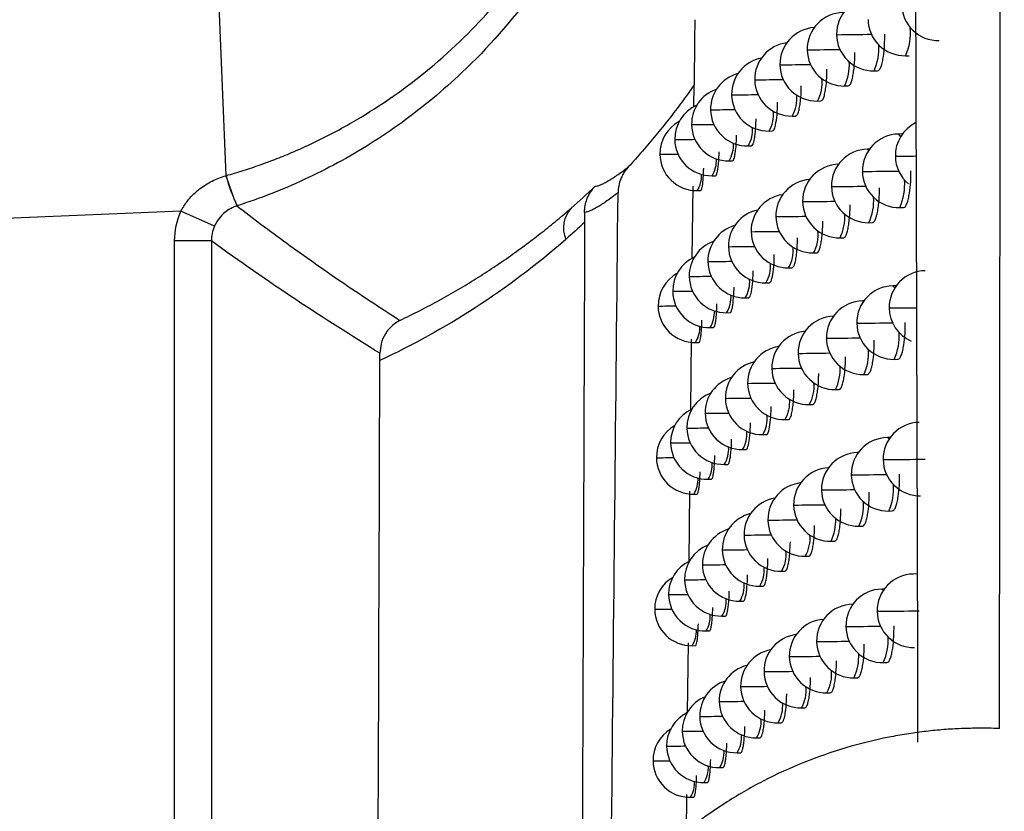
# Model space of a CAD drawing. Header units: millimetres. Extents: x 25 to 1229, y -261 to 1180.
# Tile 89 of 224: x 348 to 362, y 315 to 325. Entities that reach past the tile are written whole.
import ezdxf

# ---------------------------------------------------------------- set-up
doc = ezdxf.new("R2010")
doc.units = ezdxf.units.MM

msp = doc.modelspace()

# ---------------------------------------------------------------- linework, layer by layer
at = {"color": 7, "linetype": 'Continuous', "lineweight": 25}
for p, q in [((351.222, 323.235), (351.121, 325.684)), ((359.128, 324.946), (359.118, 324.946)), ((360.454, 324.865), (360.502, 324.865)), ((358.756, 324.741), (358.748, 324.741)), ((360.026, 324.659), (360.075, 324.66)), ((357.578, 324.167), (357.581, 324.468)), ((357.581, 324.468), (357.581, 324.468)), ((358.412, 324.537), (358.405, 324.537)), ((358.097, 324.333), (358.091, 324.333)), ((359.627, 324.454), (359.675, 324.454)), ((359.256, 324.249), (359.305, 324.25)), ((357.81, 324.13), (357.805, 324.131)), ((357.551, 323.928), (357.547, 323.928)), ((358.914, 324.045), (358.962, 324.045)), ((358.6, 323.841), (358.648, 323.842)), ((360.41, 323.801), (360.359, 323.8)), ((357.321, 323.726), (357.318, 323.727)), ((357.118, 323.525), (357.116, 323.525)), ((358.314, 323.638), (358.362, 323.638)), ((359.964, 323.595), (359.939, 323.594)), ((358.056, 323.435), (358.104, 323.436)), ((357.827, 323.233), (357.873, 323.233)), ((357.556, 322.109), (357.567, 323.09)), ((357.625, 323.031), (357.671, 323.032)), ((359.065, 322.882), (359.056, 322.882)), ((350.607, 322.75), (346.013, 322.562)), ((351.065, 322.549), (350.607, 322.75)), ((360.377, 322.8), (360.425, 322.801)), ((358.7, 322.677), (358.692, 322.677)), ((359.957, 322.595), (360.005, 322.596)), ((358.363, 322.473), (358.356, 322.473)), ((350.522, 285.046), (350.522, 322.347)), ((351.022, 322.347), (350.522, 322.347)), ((351.022, 322.347), (351.022, 285.546)), ((359.565, 322.39), (359.613, 322.39)), ((358.054, 322.27), (358.048, 322.27)), ((359.201, 322.185), (359.249, 322.186)), ((357.772, 322.067), (357.768, 322.067)), ((358.865, 321.981), (358.913, 321.982)), ((357.519, 321.865), (357.515, 321.865)), ((357.293, 321.663), (357.29, 321.663)), ((358.557, 321.777), (358.605, 321.778)), ((360.328, 321.738), (360.283, 321.737)), ((358.277, 321.574), (358.324, 321.575)), ((359.888, 321.532), (359.87, 321.531)), ((357.094, 321.462), (357.092, 321.462)), ((358.024, 321.371), (358.071, 321.372)), ((357.799, 321.169), (357.845, 321.17)), ((357.535, 320.051), (357.545, 321.011)), ((359.39, 321.024), (359.379, 321.024)), ((357.601, 320.968), (357.647, 320.968)), ((359.004, 320.819), (358.995, 320.819)), ((360.301, 320.737), (360.349, 320.738)), ((358.645, 320.614), (358.638, 320.614)), ((359.888, 320.532), (359.937, 320.532)), ((358.314, 320.41), (358.308, 320.41)), ((359.504, 320.327), (359.552, 320.327)), ((358.011, 320.207), (358.006, 320.207)), ((359.146, 320.122), (359.195, 320.123)), ((357.735, 320.004), (357.731, 320.004)), ((358.817, 319.918), (358.865, 319.919)), ((357.486, 319.802), (357.483, 319.802)), ((358.514, 319.714), (358.564, 319.715)), ((360.246, 319.675), (360.208, 319.675)), ((357.265, 319.601), (357.262, 319.601)), ((358.239, 319.511), (358.287, 319.512)), ((357.071, 319.4), (357.069, 319.4)), ((359.813, 319.469), (359.803, 319.469)), ((357.992, 319.309), (358.039, 319.31)), ((357.771, 319.107), (357.818, 319.108)), ((357.514, 317.993), (357.524, 318.947)), ((357.578, 318.905), (357.624, 318.906)), ((359.322, 318.962), (359.312, 318.962)), ((358.943, 318.757), (358.934, 318.757)), ((360.226, 318.675), (360.274, 318.676)), ((358.591, 318.552), (358.584, 318.553)), ((359.821, 318.469), (359.87, 318.47)), ((358.267, 318.349), (358.26, 318.349)), ((359.443, 318.265), (359.492, 318.265)), ((357.969, 318.145), (357.964, 318.146)), ((359.093, 318.06), (359.141, 318.061)), ((357.698, 317.943), (357.694, 317.943)), ((358.769, 317.856), (358.817, 317.857)), ((360.61, 317.82), (360.56, 317.819)), ((357.455, 317.741), (357.451, 317.741)), ((358.473, 317.653), (358.521, 317.654)), ((357.238, 317.539), (357.235, 317.539)), ((360.165, 317.614), (360.135, 317.614)), ((358.203, 317.45), (358.251, 317.451)), ((359.74, 317.408), (359.737, 317.408)), ((357.048, 317.339), (357.046, 317.339)), ((357.96, 317.247), (358.007, 317.248)), ((357.744, 317.045), (357.791, 317.046)), ((357.493, 315.934), (357.503, 316.884)), ((357.555, 316.844), (357.601, 316.845)), ((359.256, 316.901), (359.246, 316.901)), ((358.883, 316.696), (358.875, 316.696)), ((360.153, 316.614), (360.201, 316.615)), ((358.538, 316.492), (358.531, 316.492)), ((359.755, 316.408), (359.803, 316.409)), ((358.219, 316.288), (358.213, 316.288)), ((359.384, 316.204), (359.432, 316.205)), ((357.928, 316.085), (357.923, 316.085)), ((359.04, 315.999), (359.088, 316)), ((357.662, 315.882), (357.658, 315.883)), ((358.722, 315.796), (358.771, 315.796)), ((357.423, 315.681), (357.42, 315.681)), ((358.431, 315.592), (358.479, 315.593)), ((357.211, 315.479), (357.208, 315.479)), ((358.167, 315.389), (358.214, 315.39)), ((357.025, 315.278), (357.023, 315.278)), ((357.929, 315.187), (357.976, 315.188)), ((357.717, 314.985), (357.764, 314.986)), ((357.476, 314.225), (357.482, 314.822)), ((357.532, 314.784), (357.578, 314.785))]:
    msp.add_line(p, q, dxfattribs=at)
at = {"color": 7, "linetype": 'Continuous', "lineweight": 25, "flags": 128}
for points in [[(359.528, 325.151), (359.517, 325.151), (359.517, 325.151)], [(360.359, 323.8), (360.359, 323.8), (360.387, 323.763)], [(359.939, 323.594), (359.939, 323.594), (359.955, 323.583)], [(360.33, 323.499), (360.316, 323.499), (360.316, 323.499)], [(359.88, 323.293), (359.868, 323.293), (359.868, 323.293)], [(359.458, 323.087), (359.448, 323.087), (359.448, 323.087)], [(360.283, 321.737), (360.283, 321.737), (360.308, 321.708)], [(359.87, 321.531), (359.871, 321.531), (359.883, 321.525)], [(360.246, 321.436), (360.232, 321.436), (360.232, 321.436)], [(359.804, 321.229), (359.792, 321.23), (359.792, 321.23)], [(360.208, 319.675), (360.208, 319.675), (360.23, 319.653)], [(359.803, 319.469), (359.803, 319.469), (359.811, 319.467)], [(360.163, 319.373), (360.15, 319.373), (360.15, 319.373)], [(359.729, 319.167), (359.717, 319.167), (359.717, 319.167)], [(360.135, 317.614), (360.135, 317.614), (360.153, 317.598)], [(359.737, 317.408), (359.737, 317.408), (359.74, 317.408)], [(360.081, 317.312), (360.069, 317.312), (360.069, 317.312)], [(359.655, 317.106), (359.644, 317.106), (359.644, 317.106)]]:
    msp.add_lwpolyline(points, dxfattribs=at)
at = {"color": 7, "linetype": 'Continuous', "lineweight": 25}
for centre, radius, start, end in [((360.017, 325.159), 0.5, 91.0216, 180.8489), ((360.901, 325.571), 0.5, 180.7842, 271.0216), ((359.618, 324.953), 0.5, 91.0216, 180.8634), ((360.445, 325.365), 0.5, 180.8225, 271.0216), ((359.247, 324.749), 0.5, 93.8665, 180.8658), ((360.017, 325.159), 0.5, 180.8489, 271.0216), ((359.005, 387.392), 62.243, 270.48131, 270.90649), ((359.758, 325.179), 0.764, 335.6598, 5.2482), ((358.905, 324.545), 0.5, 97.3352, 180.8561), ((359.37, 324.96), 0.722, 335.341, 4.1332), ((359.618, 324.953), 0.5, 180.8634, 271.0216), ((358.58, 387.033), 62.09, 270.50526, 270.90634), ((358.591, 324.341), 0.5, 100.9905, 180.8342), ((359.247, 324.749), 0.5, 180.8658, 271.0216), ((358.181, 387.636), 62.897, 270.52315, 270.89429), ((359.005, 324.743), 0.686, 335.0285, 3.1126), ((358.305, 324.138), 0.5, 104.8734, 180.8001), ((358.905, 324.545), 0.5, 180.8561, 271.0216), ((357.809, 389.268), 64.733, 270.53433, 270.87086), ((358.839, 324.493), 0.483, 329.7103, 7.1806), ((358.047, 323.935), 0.5, 109.0318, 180.7537), ((358.591, 324.341), 0.5, 180.8342, 271.0216), ((357.624, 378.483), 54.152, 270.5006, 270.874), ((358.517, 324.279), 0.461, 329.4495, 6.2658), ((357.818, 323.733), 0.5, 113.5206, 180.6949), ((358.305, 324.138), 0.5, 180.8001, 271.0216), ((357.311, 381.327), 57.199, 270.4995, 270.8258), ((358.221, 324.067), 0.441, 329.1968, 5.416), ((357.616, 323.531), 0.5, 118.4018, 180.6238), ((358.047, 323.935), 0.5, 180.7537, 271.0216), ((357.023, 385.682), 61.756, 270.48999, 270.76684), ((360.816, 323.506), 0.5, 116.8495, 180.7973), ((357.951, 323.856), 0.424, 328.953, 4.633), ((360.368, 323.3), 0.5, 91.0216, 180.8325), ((357.818, 323.733), 0.5, 180.6949, 271.0216), ((356.83, 385.101), 61.377, 270.45778, 270.71076), ((357.707, 323.647), 0.409, 328.7219, 3.9183), ((357.616, 323.531), 0.5, 180.6238, 271.0216), ((356.593, 393.47), 69.947, 270.43007, 270.62952), ((359.948, 323.095), 0.5, 91.0216, 180.8561), ((357.489, 323.44), 0.396, 328.5078, 3.2755), ((359.556, 322.889), 0.5, 91.0216, 180.868), ((360.816, 323.506), 0.5, 180.7973, 229.73), ((360.126, 357.941), 34.442, 270.3389, 270.7719), ((360.368, 323.3), 0.5, 180.8325, 271.0216), ((359.374, 386.12), 62.83, 270.46139, 270.90044), ((354.207, 324.091), 3.108, 196.0147, 204.0796), ((354.2, 324.091), 3.099, 196.0304, 204.1169), ((357.297, 323.233), 0.385, 328.3146, 2.71), ((359.192, 322.685), 0.5, 94.6837, 180.8679), ((359.692, 323.111), 0.751, 335.5688, 4.9214), ((359.948, 323.095), 0.5, 180.8561, 271.0216), ((358.929, 385.014), 61.93, 270.4894, 270.90994), ((358.856, 322.481), 0.5, 98.1414, 180.856), ((359.556, 322.889), 0.5, 180.868, 271.0216), ((358.511, 384.856), 61.977, 270.51193, 270.90733), ((359.31, 322.893), 0.712, 335.2564, 3.8506), ((356.2, 322.526), 0.394, 137.119, 203.5029), ((358.548, 322.277), 0.5, 101.7885, 180.8321), ((359.192, 322.685), 0.5, 180.8679, 271.0216), ((358.119, 385.642), 62.967, 270.52837, 270.89314), ((358.951, 322.677), 0.678, 334.9499, 2.8658), ((358.268, 322.074), 0.5, 105.6655, 180.7962), ((358.856, 322.481), 0.5, 180.856, 271.0216), ((357.753, 387.454), 64.984, 270.53807, 270.86789), ((358.789, 322.426), 0.478, 329.647, 6.9551), ((358.015, 321.871), 0.5, 109.8194, 180.7482), ((358.548, 322.277), 0.5, 180.8321, 271.0216), ((357.576, 376.663), 54.396, 270.5033, 270.869), ((358.472, 322.213), 0.456, 329.3917, 6.0687), ((357.79, 321.669), 0.5, 114.3042, 180.6881), ((358.268, 322.074), 0.5, 180.7962, 271.0216), ((357.269, 379.681), 57.616, 270.50085, 270.81944), ((358.181, 322.002), 0.438, 329.1448, 5.2452), ((360.732, 321.443), 0.5, 91.0216, 180.8096), ((357.592, 321.467), 0.5, 119.1798, 180.6159), ((358.015, 321.871), 0.5, 180.7482, 271.0216), ((356.985, 384.251), 62.389, 270.48991, 270.7594), ((357.916, 321.791), 0.421, 328.9065, 4.4874), ((357.79, 321.669), 0.5, 180.6881, 271.0216), ((356.798, 383.798), 62.137, 270.45654, 270.70221), ((360.292, 321.237), 0.5, 91.0216, 180.8419), ((357.676, 321.583), 0.407, 328.6817, 3.7963), ((359.879, 321.031), 0.5, 91.0216, 180.8627), ((357.592, 321.467), 0.5, 180.6159, 271.0216), ((356.564, 392.545), 71.085, 270.42745, 270.62034), ((357.463, 321.375), 0.394, 328.4741, 3.1758), ((360.732, 321.443), 0.5, 180.8096, 246.4164), ((359.953, 365.387), 43.952, 270.3815, 270.8404), ((359.495, 320.826), 0.5, 92.2051, 180.872), ((357.275, 321.169), 0.384, 328.2874, 2.6314), ((359.137, 320.622), 0.5, 95.4954, 180.8696), ((360.292, 321.237), 0.5, 180.8419, 271.0216), ((359.292, 383.571), 62.344, 270.47053, 270.90601), ((359.879, 321.031), 0.5, 180.8627, 271.0216), ((358.855, 382.689), 61.667, 270.49716, 270.91279), ((359.628, 321.044), 0.74, 335.4799, 4.6093), ((358.808, 320.418), 0.5, 98.943, 180.8555), ((359.251, 320.826), 0.702, 335.1736, 3.5792), ((359.495, 320.826), 0.5, 180.872, 271.0216), ((358.444, 382.723), 61.907, 270.51827, 270.90782), ((358.506, 320.214), 0.5, 102.5825, 180.8297), ((359.137, 320.622), 0.5, 180.8696, 271.0216), ((358.058, 383.687), 63.075, 270.53326, 270.89159), ((358.897, 320.611), 0.67, 334.8732, 2.6278), ((358.231, 320.011), 0.5, 106.454, 180.792), ((358.808, 320.418), 0.5, 180.8555, 271.0216), ((357.855, 372.856), 52.447, 270.502, 270.9041), ((358.739, 320.361), 0.472, 329.5852, 6.7374), ((357.983, 319.809), 0.5, 110.6038, 180.7425), ((358.506, 320.214), 0.5, 180.8297, 271.0216), ((357.528, 374.874), 54.669, 270.5058, 270.8638), ((358.428, 320.149), 0.452, 329.3354, 5.8782), ((357.762, 319.607), 0.5, 115.0846, 180.6811), ((358.231, 320.011), 0.5, 180.792, 271.0216), ((357.226, 378.068), 58.066, 270.50192, 270.81286), ((358.142, 319.937), 0.434, 329.0942, 5.0801), ((357.569, 319.405), 0.5, 119.9543, 180.6079), ((357.983, 319.809), 0.5, 180.7425, 271.0216), ((356.948, 382.86), 63.06, 270.48958, 270.75177), ((360.65, 319.381), 0.5, 91.0216, 180.8211), ((357.882, 319.728), 0.418, 328.8614, 4.347), ((360.217, 319.175), 0.5, 91.0216, 180.8505), ((357.762, 319.607), 0.5, 180.6811, 271.0216), ((356.765, 382.539), 62.94, 270.45507, 270.69352), ((357.647, 319.519), 0.404, 328.6428, 3.6788), ((357.569, 319.405), 0.5, 180.6079, 271.0216), ((356.535, 391.682), 72.284, 270.42461, 270.61105), ((359.812, 318.969), 0.5, 91.0216, 180.8687), ((360.65, 319.381), 0.5, 180.8211, 271.0216), ((359.626, 387.007), 67.635, 270.45437, 270.9294), ((357.437, 319.312), 0.392, 328.4416, 3.08), ((359.434, 318.764), 0.5, 93.0236, 180.8754), ((357.253, 319.106), 0.382, 328.2613, 2.5561), ((360.217, 319.175), 0.5, 180.8505, 271.0216), ((359.211, 381.084), 61.919, 270.47934, 270.91089), ((359.084, 318.56), 0.5, 96.3017, 180.8707), ((359.563, 318.978), 0.729, 335.3931, 4.3107), ((358.76, 318.356), 0.5, 99.74, 180.8546), ((359.812, 318.969), 0.5, 180.8687, 271.0216), ((358.781, 380.412), 61.453, 270.50459, 270.91508), ((359.434, 318.764), 0.5, 180.8754, 271.0216), ((358.377, 380.631), 61.877, 270.52428, 270.90783), ((359.192, 318.761), 0.693, 335.0928, 3.3181), ((358.464, 318.153), 0.5, 103.3727, 180.8268), ((358.844, 318.547), 0.662, 334.7981, 2.3983), ((359.084, 318.56), 0.5, 180.8707, 271.0216), ((357.998, 381.77), 63.221, 270.53784, 270.88963), ((358.194, 317.95), 0.5, 107.2392, 180.7875), ((358.76, 318.356), 0.5, 180.8546, 271.0216), ((357.802, 370.944), 52.598, 270.5056, 270.9), ((358.69, 318.297), 0.467, 329.5249, 6.5271), ((357.951, 317.747), 0.5, 111.3851, 180.7366), ((358.464, 318.153), 0.5, 180.8268, 271.0216), ((357.482, 373.116), 54.972, 270.5079, 270.8582), ((358.384, 318.085), 0.448, 329.2805, 5.6942), ((357.735, 317.545), 0.5, 115.8616, 180.6739), ((358.194, 317.95), 0.5, 180.7875, 271.0216), ((357.185, 376.489), 58.548, 270.50273, 270.80605), ((358.104, 317.874), 0.43, 329.0443, 4.9215), ((357.546, 317.344), 0.5, 120.7251, 180.5996), ((360.568, 317.319), 0.5, 91.0216, 180.8319), ((357.951, 317.747), 0.5, 180.7366, 271.0216), ((356.91, 381.509), 63.771, 270.489, 270.74397), ((357.848, 317.665), 0.415, 328.8176, 4.2116), ((357.735, 317.545), 0.5, 180.6739, 271.0216), ((356.733, 381.325), 63.787, 270.45337, 270.68469), ((360.144, 317.114), 0.5, 91.0216, 180.8585), ((357.617, 317.457), 0.402, 328.6052, 3.5656), ((359.746, 316.908), 0.5, 91.0216, 180.874), ((357.546, 317.344), 0.5, 180.5996, 271.0216), ((356.507, 390.884), 73.547, 270.42157, 270.60167), ((357.411, 317.25), 0.39, 328.4103, 2.988), ((360.568, 317.319), 0.5, 180.8319, 271.0216), ((359.532, 384.898), 67.588, 270.46494, 270.94068), ((359.375, 316.704), 0.5, 93.8361, 180.8784), ((360.144, 317.114), 0.5, 180.8585, 271.0216), ((359.131, 378.654), 61.551, 270.48781, 270.91513), ((357.231, 317.044), 0.381, 328.2362, 2.4841), ((359.031, 316.499), 0.5, 97.1031, 180.8714), ((359.746, 316.908), 0.5, 180.874, 271.0216), ((358.708, 378.183), 61.285, 270.51169, 270.91681), ((359.5, 316.914), 0.718, 335.3083, 4.0243), ((358.713, 316.296), 0.5, 100.5328, 180.8532), ((358.311, 378.581), 61.888, 270.52998, 270.90738), ((359.134, 316.698), 0.685, 335.0137, 3.0667), ((358.422, 316.092), 0.5, 104.1591, 180.8237), ((359.375, 316.704), 0.5, 180.8784, 271.0216), ((359.031, 316.499), 0.5, 180.8714, 271.0216), ((357.938, 379.891), 63.402, 270.54212, 270.8873), ((358.966, 316.448), 0.484, 329.7123, 7.1894), ((358.158, 315.889), 0.5, 108.021, 180.7827), ((358.713, 316.296), 0.5, 180.8532, 271.0216), ((357.751, 369.063), 52.777, 270.5088, 270.8956), ((358.641, 316.234), 0.462, 329.4661, 6.3239), ((357.92, 315.687), 0.5, 112.1631, 180.7304), ((358.422, 316.092), 0.5, 180.8237, 271.0216), ((357.435, 371.388), 55.305, 270.5099, 270.8524), ((358.341, 316.023), 0.444, 329.227, 5.5165), ((357.708, 315.485), 0.5, 116.6354, 180.6666), ((358.158, 315.889), 0.5, 180.7827, 271.0216), ((357.143, 374.944), 59.064, 270.50328, 270.79903), ((358.065, 315.812), 0.427, 328.9959, 4.7682), ((357.523, 315.284), 0.5, 121.4922, 180.5913), ((357.92, 315.687), 0.5, 180.7304, 271.0216), ((356.874, 380.2), 64.522, 270.48818, 270.736), ((357.814, 315.603), 0.412, 328.7751, 4.081), ((357.708, 315.485), 0.5, 180.6666, 271.0216), ((356.701, 380.158), 64.681, 270.45145, 270.67574), ((357.588, 315.395), 0.4, 328.5688, 3.4567), ((357.523, 315.284), 0.5, 180.5913, 271.0216), ((356.478, 390.154), 74.878, 270.41832, 270.59219), ((357.386, 315.189), 0.389, 328.38, 2.8997), ((357.209, 314.984), 0.38, 328.2121, 2.4151)]:
    msp.add_arc(centre, radius, start, end, dxfattribs=at)
for points, knots in [([(361.732, 315.719), (361.733, 317.413), (361.737, 320.781), (361.741, 325.801), (361.745, 330.758), (361.749, 335.651), (361.753, 340.48), (361.757, 345.246), (361.76, 349.949), (361.763, 354.587), (361.767, 359.163), (361.77, 363.674), (361.772, 368.122), (361.775, 372.505), (361.778, 376.826), (361.78, 381.082), (361.782, 385.275), (361.784, 389.403), (361.786, 393.468), (361.788, 397.469), (361.79, 401.407), (361.792, 405.28), (361.794, 409.089), (361.795, 412.835), (361.796, 415.311), (361.797, 416.538)], [0, 0, 0, 0, 0.050451, 0.100269, 0.149453, 0.198002, 0.245918, 0.2932, 0.339848, 0.385862, 0.431242, 0.475988, 0.5201, 0.563579, 0.606423, 0.648633, 0.69021, 0.731153, 0.771461, 0.811136, 0.850177, 0.888583, 0.926356, 0.963495, 1, 1, 1, 1]), ([(360.623, 315.531), (360.586, 331.904), (360.513, 348.287), (360.261, 381.068), (360.08, 397.461), (359.828, 413.844)], [0, 0, 0, 0, 0.5, 0.5, 1, 1, 1, 1]), ([(351.222, 323.235), (351.299, 323.258), (351.455, 323.303), (351.685, 323.381), (351.914, 323.466), (352.139, 323.558), (352.484, 323.713), (352.915, 323.938), (353.617, 324.38), (354.397, 325.013), (355.214, 325.933), (355.857, 326.943), (356.242, 327.843), (356.45, 328.533), (356.561, 329.011), (356.639, 329.491), (356.687, 329.97), (356.693, 330.29), (356.696, 330.449)], [0, 0, 0, 0, 0.024995, 0.050016, 0.07506, 0.100125, 0.125208, 0.191529, 0.250259, 0.38126, 0.500212, 0.629221, 0.750005, 0.801114, 0.851564, 0.90146, 0.950904, 1, 1, 1, 1]), ([(356.923, 330.449), (356.922, 330.362), (356.92, 330.184), (356.907, 329.917), (356.884, 329.646), (356.852, 329.371), (356.809, 329.094), (356.756, 328.814), (356.692, 328.532), (356.617, 328.248), (356.457, 327.724), (356.108, 326.85), (355.426, 325.706), (354.546, 324.704), (353.764, 324.055), (353.185, 323.663), (352.741, 323.404), (352.289, 323.178), (351.834, 322.982), (351.525, 322.876), (351.372, 322.824)], [0, 0, 0, 0, 0.0261026, 0.0526243, 0.0795668, 0.1069317, 0.1347205, 0.1629345, 0.1915754, 0.2206443, 0.2501425, 0.354746, 0.5000177, 0.6448962, 0.749925, 0.801863, 0.8528376, 0.9028505, 0.9519039, 1, 1, 1, 1]), ([(360.075, 324.66), (360.083, 324.663), (360.1, 324.669), (360.122, 324.714), (360.14, 324.777), (360.158, 324.872), (360.171, 325.002), (360.172, 325.111), (360.172, 325.16)], [0, 0, 0, 0, 0.160327, 0.311954, 0.453097, 0.583751, 0.812651, 1, 1, 1, 1]), ([(359.675, 324.455), (359.684, 324.458), (359.699, 324.464), (359.72, 324.51), (359.737, 324.573), (359.753, 324.669), (359.764, 324.784), (359.765, 324.877), (359.765, 324.91)], [0, 0, 0, 0, 0.1719456, 0.3341888, 0.4848, 0.6237705, 0.8657897, 1, 1, 1, 1]), ([(359.305, 324.25), (359.313, 324.253), (359.328, 324.26), (359.347, 324.307), (359.363, 324.372), (359.377, 324.47), (359.387, 324.577), (359.387, 324.659), (359.387, 324.683)], [0, 0, 0, 0, 0.1811543, 0.3512012, 0.5081205, 0.6518993, 0.8990176, 1, 1, 1, 1]), ([(357.581, 324.468), (357.526, 324.39), (357.416, 324.234), (357.243, 324.007), (357.064, 323.783), (356.879, 323.565), (356.751, 323.423), (356.687, 323.353)], [0, 0, 0, 0, 0.2004219, 0.4004877, 0.6003423, 0.8001312, 1, 1, 1, 1]), ([(358.962, 324.046), (358.97, 324.049), (358.985, 324.057), (359.003, 324.109), (359.018, 324.18), (359.03, 324.28), (359.038, 324.376), (359.038, 324.445), (359.038, 324.457)], [0, 0, 0, 0, 0.198894, 0.382916, 0.549946, 0.699961, 0.947944, 1, 1, 1, 1]), ([(358.648, 323.842), (358.658, 323.849), (358.677, 323.864), (358.7, 323.981), (358.714, 324.112), (358.715, 324.205), (358.715, 324.234)], [0, 0, 0, 0, 0.289725, 0.581377, 0.873031, 1, 1, 1, 1]), ([(358.362, 323.639), (358.368, 323.643), (358.382, 323.652), (358.4, 323.719), (358.412, 323.808), (358.42, 323.899), (358.423, 323.971), (358.424, 324.007)], [0, 0, 0, 0, 0.218156, 0.492038, 0.64974, 0.820902, 1, 1, 1, 1]), ([(358.104, 323.436), (358.108, 323.438), (358.117, 323.442), (358.129, 323.477), (358.139, 323.528), (358.15, 323.616), (358.158, 323.705), (358.158, 323.776), (358.158, 323.784)], [0, 0, 0, 0, 0.168563, 0.335344, 0.497923, 0.656299, 0.959061, 1, 1, 1, 1]), ([(357.873, 323.234), (357.877, 323.236), (357.885, 323.241), (357.896, 323.277), (357.906, 323.33), (357.916, 323.418), (357.919, 323.504), (357.922, 323.56)], [0, 0, 0, 0, 0.18117, 0.358656, 0.529899, 0.694901, 1, 1, 1, 1]), ([(356.237, 323.09), (356.247, 323.091), (356.267, 323.094), (356.306, 323.108), (356.352, 323.129), (356.405, 323.157), (356.465, 323.194), (356.532, 323.238), (356.605, 323.29), (356.66, 323.332), (356.687, 323.353)], [0, 0, 0, 0, 0.126514, 0.252569, 0.378178, 0.503354, 0.62811, 0.75246, 0.876419, 1, 1, 1, 1]), ([(356.687, 323.353), (356.673, 323.336), (356.645, 323.304), (356.611, 323.249), (356.579, 323.181), (356.554, 323.098), (356.55, 323.035), (356.548, 323.002)], [0, 0, 0, 0, 0.166102, 0.331997, 0.500113, 0.74942, 1, 1, 1, 1]), ([(357.671, 323.032), (357.674, 323.034), (357.681, 323.039), (357.691, 323.076), (357.7, 323.131), (357.708, 323.213), (357.71, 323.291), (357.712, 323.338)], [0, 0, 0, 0, 0.191634, 0.378622, 0.558231, 0.730465, 1, 1, 1, 1]), ([(360.425, 322.801), (360.434, 322.804), (360.452, 322.81), (360.475, 322.855), (360.494, 322.918), (360.512, 323.013), (360.527, 323.143), (360.528, 323.252), (360.528, 323.302)], [0, 0, 0, 0, 0.159629, 0.310733, 0.451558, 0.5821, 0.811399, 1, 1, 1, 1]), ([(350.607, 322.75), (350.62, 322.773), (350.645, 322.82), (350.69, 322.884), (350.741, 322.946), (350.799, 323.003), (350.891, 323.08), (351.028, 323.169), (351.155, 323.212), (351.219, 323.234)], [0, 0, 0, 0, 0.098358, 0.196644, 0.295663, 0.396204, 0.49902, 0.747523, 1, 1, 1, 1]), ([(356.093, 322.735), (356.093, 322.755), (356.094, 322.797), (356.107, 322.862), (356.131, 322.938), (356.172, 323.017), (356.215, 323.066), (356.237, 323.09)], [0, 0, 0, 0, 0.150221, 0.317122, 0.499521, 0.753394, 1, 1, 1, 1]), ([(356.548, 323.002), (356.521, 322.982), (356.467, 322.941), (356.395, 322.889), (356.328, 322.844), (356.267, 322.807), (356.213, 322.777), (356.165, 322.755), (356.124, 322.74), (356.103, 322.736), (356.093, 322.735)], [0, 0, 0, 0, 0.120922, 0.243014, 0.366273, 0.490699, 0.616287, 0.743035, 0.870941, 1, 1, 1, 1]), ([(360.005, 322.596), (360.014, 322.599), (360.03, 322.605), (360.052, 322.65), (360.07, 322.713), (360.087, 322.809), (360.099, 322.929), (360.1, 323.028), (360.1, 323.067)], [0, 0, 0, 0, 0.166831, 0.324567, 0.471345, 0.607158, 0.84491, 1, 1, 1, 1]), ([(351.369, 322.823), (351.353, 322.818), (351.315, 322.804), (351.253, 322.771), (351.178, 322.715), (351.11, 322.639), (351.078, 322.576), (351.065, 322.549)], [0, 0, 0, 0, 0.1204673, 0.2864417, 0.5003744, 0.7839728, 1, 1, 1, 1]), ([(351.369, 322.823), (351.479, 322.739), (351.705, 322.566), (352.051, 322.311), (352.413, 322.052), (352.789, 321.792), (353.181, 321.528), (353.448, 321.355), (353.584, 321.267)], [0, 0, 0, 0, 0.150671, 0.30774, 0.471208, 0.641074, 0.817338, 1, 1, 1, 1]), ([(353.584, 321.267), (353.675, 321.311), (353.855, 321.399), (354.119, 321.54), (354.374, 321.684), (354.62, 321.834), (354.857, 321.987), (355.085, 322.143), (355.304, 322.302), (355.515, 322.464), (355.716, 322.626), (355.847, 322.738), (355.911, 322.794)], [0, 0, 0, 0, 0.113008, 0.223122, 0.330341, 0.434668, 0.536103, 0.63465, 0.73031, 0.823086, 0.912982, 1, 1, 1, 1]), ([(356.093, 322.735), (356.093, 322.72), (356.093, 322.691), (356.093, 322.645), (356.093, 322.614), (356.093, 322.598)], [0, 0, 0, 0, 0.314022, 0.644883, 1, 1, 1, 1]), ([(359.613, 322.391), (359.621, 322.394), (359.637, 322.4), (359.657, 322.446), (359.674, 322.51), (359.689, 322.606), (359.7, 322.719), (359.701, 322.809), (359.701, 322.84)], [0, 0, 0, 0, 0.173763, 0.337613, 0.489598, 0.629707, 0.873293, 1, 1, 1, 1]), ([(356.093, 322.598), (356.087, 320.845), (356.076, 317.801), (356.064, 314.76), (356.059, 313.47)], [0, 0, 0, 0, 0.575855, 1, 1, 1, 1]), ([(359.249, 322.186), (359.257, 322.189), (359.272, 322.196), (359.291, 322.244), (359.306, 322.31), (359.321, 322.407), (359.33, 322.512), (359.33, 322.593), (359.33, 322.614)], [0, 0, 0, 0, 0.183803, 0.35605, 0.514698, 0.659733, 0.907944, 1, 1, 1, 1]), ([(358.913, 321.982), (358.921, 321.986), (358.936, 321.993), (358.954, 322.049), (358.969, 322.121), (358.98, 322.223), (358.987, 322.316), (358.987, 322.38), (358.987, 322.389)], [0, 0, 0, 0, 0.205774, 0.395022, 0.5656, 0.717478, 0.964146, 1, 1, 1, 1]), ([(358.605, 321.778), (358.615, 321.786), (358.634, 321.801), (358.657, 321.917), (358.67, 322.047), (358.671, 322.139), (358.671, 322.165)], [0, 0, 0, 0, 0.29166, 0.585517, 0.879376, 1, 1, 1, 1]), ([(358.324, 321.575), (358.333, 321.583), (358.351, 321.597), (358.371, 321.714), (358.383, 321.837), (358.384, 321.921), (358.384, 321.941)], [0, 0, 0, 0, 0.301709, 0.605539, 0.909193, 1, 1, 1, 1]), ([(358.071, 321.372), (358.075, 321.375), (358.084, 321.379), (358.096, 321.414), (358.106, 321.466), (358.117, 321.554), (358.124, 321.641), (358.125, 321.71), (358.125, 321.717)], [0, 0, 0, 0, 0.171498, 0.340675, 0.505085, 0.664731, 0.968348, 1, 1, 1, 1]), ([(357.845, 321.17), (357.849, 321.173), (357.857, 321.177), (357.868, 321.214), (357.877, 321.268), (357.887, 321.354), (357.89, 321.439), (357.892, 321.494)], [0, 0, 0, 0, 0.1831997, 0.3624662, 0.5352153, 0.7014485, 1, 1, 1, 1]), ([(353.584, 321.267), (353.57, 321.259), (353.53, 321.237), (353.475, 321.194), (353.423, 321.139), (353.37, 321.062), (353.323, 320.957), (353.316, 320.863), (353.312, 320.82)], [0, 0, 0, 0, 0.087455, 0.251262, 0.390281, 0.501171, 0.766709, 1, 1, 1, 1]), ([(357.647, 320.969), (357.651, 320.971), (357.658, 320.976), (357.667, 321.013), (357.675, 321.068), (357.683, 321.149), (357.686, 321.225), (357.687, 321.272)], [0, 0, 0, 0, 0.1933001, 0.3818056, 0.5627575, 0.7361601, 1, 1, 1, 1]), ([(360.349, 320.738), (360.358, 320.741), (360.375, 320.747), (360.398, 320.792), (360.417, 320.854), (360.435, 320.95), (360.449, 321.08), (360.45, 321.189), (360.45, 321.238)], [0, 0, 0, 0, 0.159732, 0.310921, 0.451798, 0.582361, 0.8116, 1, 1, 1, 1]), ([(359.937, 320.533), (359.945, 320.536), (359.961, 320.542), (359.983, 320.587), (360, 320.65), (360.017, 320.746), (360.029, 320.864), (360.03, 320.961), (360.03, 320.998)], [0, 0, 0, 0, 0.16839, 0.327549, 0.475588, 0.612501, 0.851955, 1, 1, 1, 1]), ([(359.552, 320.328), (359.56, 320.331), (359.575, 320.337), (359.595, 320.383), (359.612, 320.447), (359.627, 320.544), (359.637, 320.655), (359.638, 320.743), (359.638, 320.772)], [0, 0, 0, 0, 0.175682, 0.341212, 0.494612, 0.635871, 0.880957, 1, 1, 1, 1]), ([(359.195, 320.123), (359.202, 320.126), (359.217, 320.133), (359.236, 320.182), (359.251, 320.248), (359.265, 320.347), (359.274, 320.449), (359.274, 320.527), (359.274, 320.546)], [0, 0, 0, 0, 0.186807, 0.361507, 0.522035, 0.668374, 0.917466, 1, 1, 1, 1]), ([(358.865, 319.919), (358.873, 319.923), (358.888, 319.931), (358.907, 319.991), (358.92, 320.067), (358.932, 320.171), (358.938, 320.259), (358.938, 320.318), (358.938, 320.321)], [0, 0, 0, 0, 0.2157384, 0.412421, 0.587874, 0.7420598, 0.9856565, 1, 1, 1, 1]), ([(358.564, 319.721), (358.565, 319.719), (358.576, 319.707), (358.596, 319.758), (358.616, 319.87), (358.627, 319.996), (358.628, 320.077), (358.628, 320.097)], [0, 0, 0, 0, 0.047011, 0.339854, 0.626603, 0.907253, 1, 1, 1, 1]), ([(358.287, 319.512), (358.292, 319.514), (358.3, 319.518), (358.317, 319.56), (358.334, 319.655), (358.345, 319.778), (358.346, 319.858), (358.346, 319.874)], [0, 0, 0, 0, 0.156675, 0.314083, 0.622522, 0.924589, 1, 1, 1, 1]), ([(358.039, 319.31), (358.043, 319.312), (358.052, 319.317), (358.063, 319.352), (358.074, 319.404), (358.084, 319.493), (358.091, 319.579), (358.091, 319.646), (358.091, 319.65)], [0, 0, 0, 0, 0.17412, 0.345465, 0.511571, 0.672438, 0.977079, 1, 1, 1, 1]), ([(357.818, 319.108), (357.822, 319.11), (357.829, 319.115), (357.84, 319.152), (357.849, 319.206), (357.858, 319.291), (357.862, 319.375), (357.864, 319.428)], [0, 0, 0, 0, 0.185132, 0.366108, 0.540317, 0.707763, 1, 1, 1, 1]), ([(357.624, 318.906), (357.627, 318.909), (357.634, 318.913), (357.643, 318.951), (357.651, 319.006), (357.659, 319.086), (357.661, 319.161), (357.663, 319.206)], [0, 0, 0, 0, 0.194922, 0.384913, 0.567185, 0.741745, 1, 1, 1, 1]), ([(360.274, 318.676), (360.283, 318.679), (360.3, 318.685), (360.323, 318.73), (360.341, 318.792), (360.359, 318.888), (360.372, 319.018), (360.373, 319.127), (360.374, 319.176)], [0, 0, 0, 0, 0.15986, 0.31115, 0.45209, 0.582676, 0.811841, 1, 1, 1, 1]), ([(359.87, 318.47), (359.878, 318.474), (359.894, 318.48), (359.915, 318.525), (359.932, 318.588), (359.948, 318.684), (359.96, 318.801), (359.961, 318.895), (359.961, 318.93)], [0, 0, 0, 0, 0.1699989, 0.3306155, 0.4799356, 0.6179514, 0.8590735, 1, 1, 1, 1]), ([(359.492, 318.266), (359.5, 318.269), (359.515, 318.275), (359.535, 318.322), (359.551, 318.386), (359.565, 318.483), (359.575, 318.592), (359.576, 318.678), (359.576, 318.704)], [0, 0, 0, 0, 0.177731, 0.34503, 0.499898, 0.642324, 0.888828, 1, 1, 1, 1]), ([(359.141, 318.061), (359.149, 318.065), (359.163, 318.071), (359.182, 318.121), (359.197, 318.189), (359.21, 318.288), (359.218, 318.388), (359.219, 318.463), (359.219, 318.479)], [0, 0, 0, 0, 0.190315, 0.367827, 0.530448, 0.67816, 0.927837, 1, 1, 1, 1]), ([(358.817, 317.857), (358.826, 317.862), (358.841, 317.871), (358.86, 317.938), (358.874, 318.021), (358.884, 318.124), (358.887, 318.207), (358.889, 318.255)], [0, 0, 0, 0, 0.232269, 0.441106, 0.624295, 0.781781, 1, 1, 1, 1]), ([(358.521, 317.654), (358.526, 317.656), (358.539, 317.662), (358.555, 317.712), (358.57, 317.792), (358.579, 317.886), (358.585, 317.97), (358.585, 318.023), (358.585, 318.031)], [0, 0, 0, 0, 0.162766, 0.415833, 0.575997, 0.758245, 0.962538, 1, 1, 1, 1]), ([(358.251, 317.451), (358.255, 317.453), (358.264, 317.457), (358.28, 317.5), (358.297, 317.597), (358.307, 317.719), (358.308, 317.795), (358.308, 317.808)], [0, 0, 0, 0, 0.16167, 0.322943, 0.635609, 0.937361, 1, 1, 1, 1]), ([(358.007, 317.248), (358.011, 317.251), (358.02, 317.255), (358.031, 317.291), (358.042, 317.344), (358.052, 317.433), (358.058, 317.517), (358.059, 317.582), (358.059, 317.585)], [0, 0, 0, 0, 0.176499, 0.349839, 0.517534, 0.679584, 0.985374, 1, 1, 1, 1]), ([(357.791, 317.046), (357.794, 317.049), (357.802, 317.054), (357.813, 317.09), (357.821, 317.145), (357.83, 317.23), (357.833, 317.311), (357.835, 317.363)], [0, 0, 0, 0, 0.186982, 0.369606, 0.545237, 0.713877, 1, 1, 1, 1]), ([(357.601, 316.845), (357.604, 316.847), (357.611, 316.852), (357.62, 316.89), (357.628, 316.945), (357.635, 317.024), (357.637, 317.098), (357.639, 317.142)], [0, 0, 0, 0, 0.196505, 0.387951, 0.571524, 0.747232, 1, 1, 1, 1]), ([(360.201, 316.615), (360.21, 316.618), (360.226, 316.624), (360.248, 316.669), (360.266, 316.731), (360.284, 316.827), (360.297, 316.957), (360.298, 317.066), (360.298, 317.115)], [0, 0, 0, 0, 0.1600159, 0.3114266, 0.4524409, 0.5830534, 0.8121292, 1, 1, 1, 1]), ([(359.803, 316.409), (359.811, 316.413), (359.827, 316.419), (359.848, 316.464), (359.865, 316.528), (359.881, 316.624), (359.892, 316.738), (359.893, 316.831), (359.893, 316.864)], [0, 0, 0, 0, 0.171668, 0.333784, 0.484409, 0.623534, 0.866282, 1, 1, 1, 1]), ([(359.432, 316.205), (359.44, 316.208), (359.455, 316.214), (359.475, 316.261), (359.49, 316.326), (359.505, 316.423), (359.514, 316.53), (359.515, 316.614), (359.515, 316.638)], [0, 0, 0, 0, 0.179945, 0.349132, 0.505537, 0.649149, 0.896969, 1, 1, 1, 1]), ([(359.088, 316), (359.096, 316.004), (359.11, 316.011), (359.129, 316.062), (359.143, 316.131), (359.156, 316.23), (359.164, 316.328), (359.164, 316.4), (359.164, 316.413)], [0, 0, 0, 0, 0.194566, 0.375421, 0.540452, 0.68964, 0.939471, 1, 1, 1, 1]), ([(358.771, 315.797), (358.78, 315.803), (358.797, 315.815), (358.817, 315.897), (358.83, 315.995), (358.838, 316.093), (358.839, 316.16), (358.84, 316.19)], [0, 0, 0, 0, 0.266597, 0.500352, 0.698967, 0.862329, 1, 1, 1, 1]), ([(358.479, 315.593), (358.485, 315.597), (358.499, 315.605), (358.516, 315.666), (358.53, 315.752), (358.538, 315.845), (358.542, 315.92), (358.543, 315.963), (358.543, 315.966)], [0, 0, 0, 0, 0.198883, 0.465226, 0.623532, 0.798233, 0.989308, 1, 1, 1, 1]), ([(361.426, 315.723), (361.345, 315.721), (361.185, 315.718), (360.944, 315.702), (360.705, 315.678), (360.467, 315.644), (360.11, 315.581), (359.641, 315.465), (359.069, 315.265), (358.518, 315.013), (357.817, 314.607), (357.017, 313.976), (356.215, 313.041), (355.607, 311.963), (355.223, 310.775), (355.084, 309.528), (355.203, 308.274), (355.57, 307.07), (356.172, 305.97), (356.975, 305.014), (357.783, 304.368), (358.49, 303.953), (359.046, 303.695), (359.622, 303.492), (360.148, 303.361), (360.615, 303.283), (361.019, 303.239), (361.29, 303.232), (361.425, 303.229)], [0, 0, 0, 0, 0.012438, 0.024855, 0.037268, 0.049691, 0.062142, 0.09338, 0.124595, 0.15586, 0.187032, 0.249629, 0.31188, 0.374521, 0.436748, 0.499383, 0.561844, 0.624304, 0.686993, 0.749407, 0.812052, 0.843382, 0.874743, 0.905934, 0.937226, 0.95814, 0.979039, 1, 1, 1, 1]), ([(358.214, 315.39), (358.219, 315.393), (358.228, 315.397), (358.24, 315.43), (358.251, 315.481), (358.262, 315.568), (358.27, 315.659), (358.271, 315.733), (358.271, 315.744)], [0, 0, 0, 0, 0.165462, 0.329665, 0.49022, 0.647127, 0.948607, 1, 1, 1, 1]), ([(357.976, 315.188), (357.98, 315.19), (357.988, 315.195), (358, 315.231), (358.01, 315.284), (358.02, 315.374), (358.026, 315.456), (358.026, 315.519), (358.026, 315.521)], [0, 0, 0, 0, 0.178687, 0.353885, 0.523084, 0.686285, 0.99332, 1, 1, 1, 1]), ([(357.764, 314.986), (357.768, 314.989), (357.775, 314.993), (357.785, 315.03), (357.794, 315.085), (357.803, 315.169), (357.806, 315.249), (357.807, 315.299)], [0, 0, 0, 0, 0.188761, 0.372981, 0.549999, 0.71982, 1, 1, 1, 1]), ([(357.578, 314.785), (357.581, 314.787), (357.588, 314.792), (357.597, 314.829), (357.604, 314.885), (357.611, 314.963), (357.614, 315.036), (357.615, 315.078)], [0, 0, 0, 0, 0.198052, 0.390926, 0.575783, 0.752627, 1, 1, 1, 1])]:
    msp.add_open_spline(points, degree=3, knots=knots, dxfattribs=at)
for points in [[(357.59, 325.355), (357.587, 325.059), (357.584, 324.763), (357.581, 324.468)], [(351.219, 323.234), (351.22, 323.234), (351.221, 323.234), (351.222, 323.235)], [(355.911, 322.794), (356.021, 322.889), (356.129, 322.988), (356.237, 323.09)], [(356.461, 314.383), (356.489, 317.253), (356.518, 320.126), (356.548, 323.002)], [(350.522, 322.347), (350.522, 322.486), (350.551, 322.623), (350.607, 322.75)], [(351.372, 322.824), (351.371, 322.824), (351.37, 322.824), (351.369, 322.823)], [(356.093, 322.598), (356.009, 322.52), (355.924, 322.443), (355.839, 322.368)], [(351.065, 322.549), (351.036, 322.483), (351.022, 322.413), (351.022, 322.347)], [(353.312, 320.82), (352.549, 321.288), (351.786, 321.79), (351.022, 322.347)], [(355.839, 322.368), (355.042, 321.672), (354.193, 321.133), (353.312, 320.723)], [(353.185, 287.709), (353.23, 298.679), (353.273, 309.684), (353.312, 320.723)], [(353.312, 320.723), (353.313, 320.755), (353.313, 320.787), (353.312, 320.82)], [(361.732, 315.719), (361.629, 315.722), (361.527, 315.724), (361.426, 315.723)]]:
    msp.add_open_spline(points, degree=3, dxfattribs=at)

doc.saveas('drawing.dxf')
